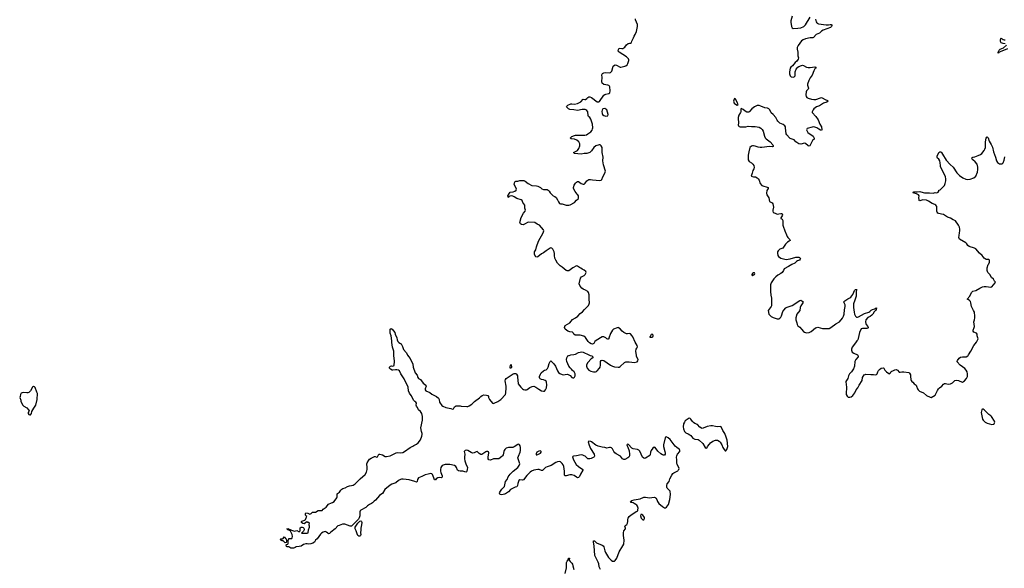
# Model space of a CAD drawing. Header units: inches. Extents: x 2294237 to 2473966, y 835830 to 1006981.
# Tile 6 of 77: x 2307058 to 2327874, y 915498 to 927095. Entities that reach past the tile are written whole.
import ezdxf

# ---------------------------------------------------------------- set-up
doc = ezdxf.new("R2010")
doc.units = ezdxf.units.IN
doc.header["$MEASUREMENT"] = 0
for name, color, linetype in [('C3901', 7, 'Continuous'), ('C3911', 7, 'Continuous'), ('C3912', 7, 'Continuous'), ('C3921', 7, 'Continuous'), ('C3922', 7, 'Continuous')]:
    doc.layers.add(name, color=color, linetype=linetype)

msp = doc.modelspace()

# ---------------------------------------------------------------- linework, layer by layer
at = {"layer": 'C3901', "color": 6, "elevation": 300}
msp.add_lwpolyline([(2307350, 919339), (2307330, 919324), (2307288, 919252), (2307250, 919218), (2307230, 919210), (2307210, 919208), (2307130, 919214), (2307090, 919201), (2307073, 919170), (2307067, 919133), (2307058, 919110), (2307081, 919050), (2307083, 919030), (2307116, 918956), (2307147, 918927), (2307206, 918890), (2307245, 918850), (2307258, 918830), (2307252, 918810), (2307236, 918790), (2307239, 918770), (2307252, 918750), (2307270, 918741), (2307290, 918742), (2307310, 918774), (2307318, 918810), (2307356, 918884), (2307397, 918950), (2307429, 919069), (2307433, 919190), (2307423, 919223), (2307383, 919323), (2307370, 919335)], close=True, dxfattribs=at)
at = {"layer": 'C3911', "color": 6, "elevation": 200}
for points in [[(2320000, 918041), (2319930, 918112), (2319910, 918121), (2319896, 918110), (2319899, 918090), (2319917, 918057), (2319940, 917980), (2319950, 917910), (2319947, 917873), (2319935, 917850), (2319913, 917830), (2319850, 917797), (2319830, 917796), (2319804, 917810), (2319760, 917870), (2319670, 917919), (2319641, 917941), (2319618, 917970), (2319590, 918022), (2319570, 918043), (2319550, 918050), (2319530, 918050), (2319470, 918040), (2319430, 918052), (2319370, 918059), (2319290, 918077), (2319241, 918101), (2319150, 918171), (2319130, 918179), (2319090, 918185), (2319075, 918170), (2319099, 918099), (2319128, 918030), (2319201, 917910), (2319208, 917870), (2319204, 917856), (2319196, 917845), (2319142, 917818), (2319110, 917810), (2319090, 917810), (2319070, 917814), (2319010, 917868), (2318990, 917879), (2318964, 917890), (2318930, 917894), (2318830, 917873), (2318768, 917872), (2318755, 917865), (2318748, 917852), (2318751, 917830), (2318766, 917790), (2318825, 917690), (2318869, 917649), (2318961, 917590), (2318963, 917570), (2318913, 917490), (2318890, 917439), (2318870, 917417), (2318850, 917413), (2318830, 917422), (2318780, 917460), (2318730, 917476), (2318690, 917473), (2318613, 917453), (2318590, 917456), (2318576, 917470), (2318577, 917550), (2318562, 917650), (2318550, 917683), (2318530, 917712), (2318490, 917747), (2318470, 917754), (2318430, 917752), (2318390, 917736), (2318291, 917669), (2318210, 917645), (2318176, 917630), (2318150, 917610), (2318110, 917566), (2318090, 917563), (2318044, 917584), (2318010, 917590), (2317925, 917570), (2317879, 917550), (2317852, 917530), (2317779, 917461), (2317710, 917370), (2317690, 917361), (2317630, 917365), (2317610, 917354), (2317587, 917293), (2317581, 917250), (2317570, 917224), (2317530, 917212), (2317461, 917179), (2317437, 917163), (2317390, 917113), (2317330, 917075), (2317310, 917066), (2317250, 917054), (2317218, 917058), (2317210, 917066), (2317201, 917090), (2317207, 917110), (2317250, 917173), (2317309, 917230), (2317330, 917330), (2317362, 917378), (2317388, 917430), (2317428, 917490), (2317447, 917510), (2317490, 917552), (2317587, 917630), (2317619, 917670), (2317629, 917709), (2317626, 917730), (2317595, 917810), (2317592, 917830), (2317601, 917870), (2317637, 917950), (2317647, 917990), (2317645, 918050), (2317636, 918090), (2317627, 918110), (2317610, 918121), (2317590, 918114), (2317514, 918066), (2317486, 918054), (2317451, 918049), (2317390, 918051), (2317344, 918036), (2317313, 918010), (2317300, 917990), (2317292, 917970), (2317280, 917900), (2317266, 917874), (2317250, 917860), (2317186, 917814), (2317170, 917809), (2317130, 917815), (2317072, 917812), (2317010, 917786), (2316979, 917790), (2316964, 917810), (2316962, 917850), (2316976, 917936), (2316970, 917962), (2316958, 917970), (2316930, 917969), (2316910, 917962), (2316830, 917906), (2316810, 917903), (2316770, 917923), (2316730, 917964), (2316710, 917959), (2316663, 917937), (2316630, 917934), (2316604, 917944), (2316530, 917986), (2316507, 917993), (2316474, 917990), (2316458, 917970), (2316468, 917908), (2316461, 917850), (2316462, 917810), (2316470, 917767), (2316489, 917709), (2316524, 917630), (2316521, 917590), (2316511, 917550), (2316501, 917539), (2316490, 917534), (2316430, 917550), (2316369, 917549), (2316337, 917557), (2316314, 917575), (2316291, 917631), (2316279, 917650), (2316250, 917669), (2316150, 917690), (2316050, 917691), (2315991, 917670), (2315973, 917650), (2315963, 917630), (2315957, 917590), (2315957, 917550), (2315963, 917523), (2315990, 917450), (2315990, 917430), (2315984, 917416), (2315970, 917408), (2315930, 917415), (2315896, 917410), (2315864, 917390), (2315850, 917366), (2315830, 917368), (2315816, 917410), (2315782, 917482), (2315770, 917496), (2315750, 917502), (2315695, 917485), (2315630, 917471), (2315561, 917439), (2315490, 917412), (2315470, 917378), (2315464, 917336), (2315450, 917320), (2315415, 917335), (2315290, 917368), (2315163, 917383), (2315130, 917381), (2315106, 917375), (2315070, 917353), (2315010, 917307), (2314926, 917274), (2314887, 917253), (2314779, 917161), (2314730, 917079), (2314690, 917058), (2314663, 917037), (2314583, 916937), (2314550, 916915), (2314520, 916880), (2314495, 916865), (2314450, 916848), (2314410, 916821), (2314374, 916786), (2314269, 916730), (2314255, 916710), (2314248, 916690), (2314249, 916610), (2314237, 916563), (2314221, 916539), (2314090, 916402), (2314070, 916391), (2314048, 916388), (2313930, 916431), (2313886, 916434), (2313810, 916406), (2313787, 916393), (2313730, 916330), (2313638, 916262), (2313610, 916232), (2313589, 916230), (2313570, 916241), (2313545, 916265), (2313515, 916275), (2313475, 916265), (2313438, 916242), (2313418, 916222), (2313350, 916122), (2313310, 916090), (2313290, 916053), (2313257, 916030), (2313210, 916013), (2313170, 916010), (2313139, 916019), (2313110, 916018), (2313061, 915999), (2313010, 915966), (2312970, 915958), (2312906, 915954), (2312880, 915940), (2312870, 915929), (2312850, 915922), (2312787, 915927), (2312750, 915949), (2312710, 915949), (2312700, 915960), (2312689, 915991), (2312698, 916002), (2312730, 916012), (2312737, 916023), (2312735, 916090), (2312738, 916102), (2312747, 916113), (2312748, 916130), (2312791, 916131), (2312813, 916127), (2312820, 916140), (2312824, 916170), (2312819, 916210), (2312782, 916282), (2312759, 916299), (2312726, 916310), (2312706, 916330), (2312730, 916338), (2312805, 916305), (2312866, 916286), (2312915, 916295), (2312970, 916272), (2312988, 916292), (2312989, 916351), (2313010, 916365), (2313030, 916366), (2313050, 916361), (2313065, 916350), (2313071, 916331), (2313071, 916310), (2313056, 916285), (2313030, 916258), (2313014, 916250), (2313022, 916242), (2313070, 916239), (2313090, 916244), (2313137, 916243), (2313154, 916246), (2313162, 916310), (2313188, 916370), (2313187, 916387), (2313178, 916410), (2313178, 916430), (2313186, 916450), (2313167, 916467), (2313148, 916468), (2313130, 916478), (2313070, 916438), (2313045, 916445), (2313018, 916470), (2313018, 916490), (2313023, 916497), (2313083, 916517), (2313098, 916530), (2313116, 916564), (2313126, 916590), (2313110, 916606), (2313102, 916630), (2313098, 916650), (2313108, 916670), (2313150, 916662), (2313190, 916642), (2313223, 916657), (2313250, 916682), (2313310, 916686), (2313370, 916717), (2313450, 916723), (2313473, 916747), (2313534, 916790), (2313590, 916856), (2313650, 916884), (2313670, 916888), (2313705, 916910), (2313766, 916990), (2313772, 917010), (2313770, 917072), (2313777, 917083), (2313822, 917110), (2313849, 917150), (2313869, 917170), (2313890, 917185), (2313940, 917200), (2313990, 917230), (2314030, 917245), (2314070, 917247), (2314110, 917259), (2314150, 917287), (2314256, 917390), (2314361, 917479), (2314387, 917530), (2314402, 917590), (2314405, 917630), (2314397, 917710), (2314403, 917730), (2314437, 917783), (2314457, 917803), (2314492, 917828), (2314561, 917859), (2314570, 917861), (2314610, 917851), (2314625, 917855), (2314650, 917911), (2314669, 917911), (2314730, 917894), (2314785, 917865), (2314810, 917862), (2314890, 917877), (2315020, 917940), (2315050, 917944), (2315110, 917940), (2315155, 917945), (2315195, 917965), (2315310, 918051), (2315370, 918077), (2315388, 918092), (2315450, 918124), (2315481, 918150), (2315530, 918216), (2315561, 918290), (2315569, 918330), (2315569, 918350), (2315550, 918388), (2315537, 918470), (2315575, 918630), (2315573, 918710), (2315560, 918770), (2315533, 918813), (2315491, 918851), (2315470, 918895), (2315444, 918924), (2315440, 918950), (2315444, 918990), (2315431, 919010), (2315410, 919023), (2315388, 919048), (2315334, 919150), (2315299, 919199), (2315280, 919250), (2315270, 919326), (2315261, 919350), (2315226, 919410), (2315184, 919504), (2315115, 919610), (2315086, 919670), (2315070, 919684), (2315034, 919694), (2315005, 919695), (2314950, 919687), (2314935, 919690), (2314894, 919710), (2314877, 919730), (2314878, 919750), (2314895, 919770), (2314917, 919777), (2314950, 919772), (2314974, 919786), (2314985, 919875), (2314968, 920000)], [(2315266, 920000), (2315278, 919978), (2315313, 919930), (2315367, 919810), (2315376, 919750), (2315421, 919630), (2315463, 919583), (2315473, 919530), (2315490, 919507), (2315530, 919490), (2315590, 919413), (2315646, 919370), (2315652, 919350), (2315631, 919290), (2315633, 919270), (2315646, 919250), (2315730, 919214), (2315770, 919178), (2315870, 919128), (2315913, 919093), (2315929, 919069), (2315935, 919010), (2315983, 918943), (2316003, 918923), (2316070, 918896), (2316170, 918878), (2316210, 918862), (2316230, 918870), (2316252, 918910), (2316270, 918926), (2316288, 918932), (2316370, 918931), (2316390, 918924), (2316510, 918917), (2316530, 918918), (2316564, 918930), (2316616, 918970), (2316670, 919027), (2316781, 919099), (2316810, 919131), (2316835, 919150), (2316870, 919162), (2316930, 919159), (2316955, 919150), (2316967, 919130), (2316971, 919110), (2316991, 919070), (2317051, 918991), (2317070, 918984), (2317090, 918987), (2317170, 919026), (2317230, 919070), (2317326, 919174), (2317336, 919210), (2317345, 919310), (2317342, 919350), (2317322, 919458), (2317327, 919490), (2317344, 919510), (2317426, 919570), (2317488, 919610), (2317510, 919617), (2317550, 919614), (2317564, 919604), (2317579, 919570), (2317585, 919545), (2317597, 919397), (2317654, 919330), (2317690, 919294), (2317710, 919280), (2317734, 919270), (2317770, 919271), (2317790, 919279), (2317843, 919317), (2317890, 919342), (2317930, 919348), (2317970, 919330), (2318030, 919288), (2318090, 919253), (2318130, 919241), (2318150, 919244), (2318177, 919270), (2318196, 919310), (2318204, 919376), (2318199, 919430), (2318191, 919451), (2318170, 919470), (2318130, 919483), (2318088, 919490), (2318062, 919502), (2318053, 919510), (2318047, 919530), (2318049, 919550), (2318070, 919605), (2318085, 919630), (2318130, 919673), (2318150, 919685), (2318190, 919697), (2318218, 919722), (2318232, 919748), (2318252, 919828), (2318270, 919871), (2318290, 919881), (2318310, 919866), (2318350, 919817), (2318383, 919770), (2318430, 919671), (2318450, 919639), (2318475, 919615), (2318530, 919594), (2318550, 919591), (2318630, 919599), (2318657, 919597), (2318694, 919574), (2318730, 919532), (2318750, 919522), (2318770, 919525), (2318790, 919542), (2318802, 919570), (2318802, 919610), (2318782, 919650), (2318742, 919682), (2318722, 919710), (2318694, 919734), (2318668, 919768), (2318624, 919870), (2318619, 919910), (2318625, 919950), (2318650, 919988), (2318670, 920000), (2318672, 920000)], [(2319117, 920000), (2319152, 919990), (2319172, 919970), (2319178, 919950), (2319174, 919946), (2319137, 919923), (2319068, 919852), (2319043, 919797), (2319040, 919770), (2319055, 919730), (2319089, 919689), (2319130, 919667), (2319190, 919650), (2319230, 919650), (2319250, 919656), (2319270, 919673), (2319313, 919730), (2319327, 919753), (2319337, 919790), (2319337, 919870), (2319354, 919890), (2319370, 919899), (2319410, 919892), (2319550, 919790), (2319590, 919769), (2319630, 919757), (2319710, 919752), (2319730, 919752), (2319750, 919761), (2319845, 919850), (2319870, 919863), (2319946, 919866), (2320000, 919858)], [(2320000, 916887), (2319989, 916890), (2319974, 916910), (2319999, 916930), (2320000, 916930)], [(2319338, 915470), (2319310, 915530), (2319299, 915590), (2319285, 915630), (2319215, 915770), (2319202, 915970), (2319187, 916053), (2319190, 916082), (2319210, 916077), (2319222, 916062), (2319256, 916036), (2319373, 915990), (2319395, 915975), (2319410, 915951), (2319428, 915870), (2319444, 915830), (2319508, 915728), (2319561, 915670), (2319590, 915650), (2319612, 915648), (2319630, 915652), (2319650, 915664), (2319684, 915710), (2319734, 915846), (2319810, 915970), (2319828, 916010), (2319839, 916090), (2319822, 916190), (2319822, 916250), (2319833, 916290), (2319863, 916330), (2319864, 916350), (2319856, 916370), (2319855, 916390), (2319872, 916410), (2319894, 916426), (2319906, 916450), (2319915, 916490), (2319916, 916544), (2319921, 916559), (2319943, 916590), (2319986, 916630), (2320000, 916639)], [(2318592, 915390), (2318618, 915510), (2318617, 915623), (2318629, 915650), (2318659, 915681), (2318664, 915710), (2318670, 915714), (2318682, 915710), (2318678, 915670), (2318699, 915639), (2318728, 915608), (2318743, 915583), (2318755, 915550), (2318771, 915470)]]:
    msp.add_lwpolyline(points, dxfattribs=at)
for points in [[(2317430, 919728), (2317428, 919748), (2317435, 919790), (2317450, 919805), (2317458, 919750), (2317450, 919729)], [(2318070, 917978), (2318030, 917975), (2317994, 917950), (2317985, 917935), (2317974, 917930), (2317974, 917910), (2317978, 917898), (2317990, 917894), (2318010, 917902), (2318066, 917930), (2318086, 917950), (2318086, 917970)], [(2314230, 916179), (2314210, 916189), (2314190, 916224), (2314172, 916288), (2314151, 916330), (2314147, 916350), (2314151, 916370), (2314207, 916453), (2314247, 916493), (2314270, 916500), (2314285, 916490), (2314290, 916470), (2314284, 916416), (2314267, 916350), (2314271, 916310), (2314262, 916250), (2314267, 916210), (2314261, 916190), (2314250, 916179)], [(2312670, 916038), (2312630, 916079), (2312610, 916077), (2312579, 916090), (2312570, 916112), (2312581, 916119), (2312617, 916123), (2312628, 916130), (2312650, 916162), (2312683, 916123), (2312702, 916110), (2312702, 916070), (2312690, 916046)]]:
    msp.add_lwpolyline(points, close=True, dxfattribs=at)
at = {"layer": 'C3912', "color": 6, "elevation": 200}
for points in [[(2320000, 920418), (2319970, 920456), (2319950, 920461), (2319910, 920455), (2319890, 920458), (2319830, 920480), (2319792, 920510), (2319750, 920562), (2319721, 920581), (2319710, 920586), (2319690, 920585), (2319610, 920553), (2319590, 920534), (2319550, 920459), (2319516, 920364), (2319510, 920352), (2319497, 920343), (2319490, 920340), (2319470, 920350), (2319450, 920370), (2319411, 920391), (2319370, 920388), (2319244, 920316), (2319219, 920290), (2319193, 920247), (2319170, 920236), (2319140, 920240), (2319104, 920264), (2319075, 920295), (2319018, 920378), (2318984, 920404), (2318910, 920424), (2318830, 920424), (2318802, 920430), (2318773, 920450), (2318758, 920478), (2318747, 920487), (2318690, 920495), (2318644, 920510), (2318592, 920552), (2318582, 920570), (2318579, 920590), (2318581, 920610), (2318591, 920629), (2318690, 920688), (2318745, 920755), (2318810, 920793), (2318860, 920830), (2318910, 920884), (2318958, 920922), (2319000, 920970), (2319057, 921023), (2319083, 921057), (2319100, 921090), (2319102, 921110), (2319095, 921185), (2319096, 921276), (2319086, 921330), (2319070, 921350), (2319021, 921381), (2318970, 921402), (2318942, 921422), (2318910, 921463), (2318888, 921510), (2318913, 921630), (2318937, 921663), (2318990, 921685), (2319010, 921707), (2319033, 921750), (2319029, 921769), (2318990, 921802), (2318950, 921819), (2318922, 921842), (2318890, 921856), (2318850, 921885), (2318830, 921889), (2318749, 921851), (2318670, 921789), (2318630, 921784), (2318609, 921790), (2318530, 921864), (2318484, 921890), (2318429, 921950), (2318390, 922014), (2318375, 922055), (2318365, 922110), (2318366, 922150), (2318356, 922190), (2318330, 922245), (2318310, 922268), (2318290, 922272), (2318270, 922265), (2318187, 922210), (2318130, 922165), (2318090, 922143), (2318010, 922083), (2317990, 922076), (2317970, 922083), (2317945, 922130), (2317939, 922170), (2317942, 922190), (2317970, 922230), (2317986, 922294), (2318026, 922414), (2318126, 922590), (2318137, 922630), (2318131, 922651), (2318051, 922750), (2317995, 922775), (2317950, 922806), (2317810, 922816), (2317730, 922770), (2317700, 922760), (2317670, 922764), (2317643, 922783), (2317633, 922810), (2317663, 922917), (2317710, 923006), (2317743, 923050), (2317749, 923070), (2317739, 923110), (2317735, 923175), (2317694, 923230), (2317679, 923270), (2317662, 923290), (2317570, 923318), (2317510, 923354), (2317484, 923364), (2317450, 923369), (2317417, 923363), (2317393, 923350), (2317390, 923338), (2317383, 923343), (2317380, 923370), (2317410, 923430), (2317429, 923451), (2317490, 923458), (2317525, 923470), (2317555, 923490), (2317559, 923510), (2317549, 923550), (2317514, 923614), (2317517, 923650), (2317530, 923675), (2317550, 923685), (2317590, 923685), (2317630, 923694), (2317713, 923693), (2317742, 923682), (2317806, 923630), (2317889, 923590), (2317983, 923583), (2318010, 923576), (2318067, 923550), (2318099, 923519), (2318130, 923504), (2318210, 923503), (2318230, 923491), (2318250, 923471), (2318276, 923436), (2318336, 923375), (2318370, 923357), (2318397, 923337), (2318429, 923290), (2318450, 923242), (2318472, 923212), (2318490, 923203), (2318530, 923201), (2318610, 923175), (2318670, 923173), (2318699, 923181), (2318789, 923231), (2318830, 923281), (2318865, 923310), (2318870, 923322), (2318869, 923370), (2318859, 923390), (2318847, 923410), (2318801, 923461), (2318766, 923530), (2318765, 923550), (2318782, 923598), (2318810, 923642), (2318830, 923663), (2318850, 923672), (2318870, 923674), (2318930, 923630), (2318970, 923617), (2318990, 923619), (2319010, 923636), (2319051, 923689), (2319090, 923714), (2319125, 923715), (2319168, 923708), (2319245, 923705), (2319310, 923697), (2319350, 923701), (2319365, 923715), (2319384, 923770), (2319432, 923850), (2319443, 923890), (2319402, 924030), (2319386, 924110), (2319392, 924190), (2319372, 924290), (2319374, 924390), (2319352, 924430), (2319330, 924447), (2319310, 924448), (2319239, 924430), (2319196, 924390), (2319150, 924321), (2319110, 924289), (2319070, 924275), (2319050, 924270), (2318990, 924267), (2318929, 924251), (2318790, 924270), (2318769, 924290), (2318848, 924332), (2318879, 924370), (2318901, 924430), (2318899, 924470), (2318879, 924510), (2318835, 924550), (2318790, 924567), (2318714, 924574), (2318696, 924590), (2318730, 924625), (2318790, 924647), (2318810, 924651), (2319004, 924656), (2319038, 924662), (2319070, 924680), (2319130, 924726), (2319158, 924762), (2319171, 924789), (2319175, 924810), (2319166, 924890), (2319130, 924995), (2319110, 925026), (2319087, 925050), (2319077, 925070), (2319067, 925150), (2319050, 925177), (2319030, 925191), (2319010, 925197), (2318950, 925194), (2318850, 925177), (2318771, 925191), (2318690, 925195), (2318658, 925210), (2318638, 925230), (2318621, 925250), (2318623, 925270), (2318650, 925288), (2318710, 925315), (2318730, 925319), (2318790, 925308), (2318850, 925325), (2318921, 925359), (2318970, 925412), (2319006, 925406), (2319021, 925410), (2319050, 925430), (2319070, 925453), (2319090, 925464), (2319110, 925464), (2319150, 925452), (2319270, 925362), (2319290, 925358), (2319300, 925360), (2319313, 925367), (2319410, 925499), (2319426, 925514), (2319450, 925524), (2319510, 925533), (2319534, 925550), (2319543, 925590), (2319533, 925673), (2319527, 925690), (2319510, 925705), (2319495, 925710), (2319406, 925726), (2319371, 925751), (2319363, 925790), (2319370, 925870), (2319368, 925932), (2319383, 925957), (2319408, 925972), (2319450, 925981), (2319530, 925973), (2319550, 925979), (2319577, 926010), (2319606, 926114), (2319630, 926135), (2319650, 926138), (2319674, 926134), (2319750, 926095), (2319770, 926094), (2319849, 926110), (2319870, 926118), (2319898, 926142), (2319918, 926170), (2319939, 926230), (2319939, 926250), (2319929, 926270), (2319887, 926310), (2319730, 926410), (2319713, 926430), (2319717, 926463), (2319730, 926493), (2319790, 926483), (2319810, 926487), (2319850, 926514), (2319890, 926563), (2319924, 926590), (2319950, 926599), (2319970, 926600), (2319990, 926611), (2320000, 926639)], [(2314968, 920000), (2314967, 920010), (2314970, 920090), (2314938, 920170), (2314927, 920270), (2314927, 920310), (2314910, 920410), (2314888, 920470), (2314890, 920550), (2314909, 920570), (2314930, 920556), (2314990, 920482), (2314996, 920450), (2315030, 920372), (2315035, 920330), (2315054, 920290), (2315071, 920270), (2315112, 920252), (2315122, 920242), (2315150, 920187), (2315170, 920121), (2315230, 920062), (2315266, 920000)], [(2318672, 920000), (2318710, 920010), (2318770, 920016), (2318810, 920026), (2318870, 920057), (2318909, 920070), (2318934, 920074), (2318970, 920070), (2319088, 920008), (2319117, 920000)]]:
    msp.add_lwpolyline(points, dxfattribs=at)
msp.add_lwpolyline([(2319430, 925216), (2319390, 925209), (2319370, 925184), (2319365, 925155), (2319369, 925110), (2319381, 925090), (2319407, 925067), (2319430, 925060), (2319450, 925057), (2319490, 925066), (2319502, 925090), (2319470, 925189), (2319450, 925207)], close=True, dxfattribs=at)
at = {"layer": 'C3921', "color": 6, "elevation": 200}
for points in [[(2320000, 919858), (2320050, 919850), (2320110, 919865), (2320130, 919885), (2320135, 919910), (2320099, 919979), (2320096, 920000)], [(2324777, 920000), (2324786, 919990), (2324788, 919970), (2324733, 919910), (2324715, 919870), (2324706, 919770), (2324687, 919713), (2324646, 919654), (2324603, 919610), (2324583, 919570), (2324564, 919510), (2324522, 919450), (2324522, 919430), (2324532, 919390), (2324539, 919321), (2324530, 919190), (2324533, 919170), (2324550, 919135), (2324570, 919117), (2324610, 919114), (2324637, 919123), (2324670, 919151), (2324712, 919210), (2324744, 919270), (2324779, 919310), (2324809, 919370), (2324869, 919470), (2324878, 919530), (2324914, 919586), (2324930, 919596), (2324950, 919600), (2325050, 919594), (2325110, 919598), (2325150, 919591), (2325170, 919595), (2325189, 919611), (2325198, 919650), (2325218, 919682), (2325237, 919703), (2325270, 919730), (2325310, 919734), (2325330, 919726), (2325351, 919690), (2325387, 919650), (2325430, 919616), (2325448, 919612), (2325468, 919630), (2325475, 919650), (2325493, 919667), (2325530, 919677), (2325563, 919697), (2325590, 919704), (2325619, 919690), (2325650, 919643), (2325670, 919641), (2325709, 919651), (2325749, 919651), (2325855, 919635), (2325870, 919624), (2325888, 919588), (2325894, 919550), (2325896, 919490), (2325902, 919470), (2325916, 919450), (2325943, 919430), (2325970, 919399), (2326008, 919368), (2326019, 919350), (2326041, 919290), (2326053, 919270), (2326084, 919244), (2326167, 919207), (2326230, 919149), (2326310, 919114), (2326330, 919111), (2326410, 919156), (2326430, 919183), (2326463, 919257), (2326484, 919290), (2326503, 919310), (2326554, 919346), (2326590, 919390), (2326610, 919402), (2326630, 919408), (2326690, 919394), (2326739, 919401), (2326781, 919419), (2326830, 919466), (2326870, 919476), (2326905, 919465), (2326931, 919451), (2326990, 919436), (2327010, 919445), (2327030, 919461), (2327076, 919510), (2327096, 919550), (2327099, 919570), (2327099, 919610), (2327090, 919650), (2327067, 919690), (2327039, 919719), (2326939, 919790), (2326881, 919861), (2326877, 919870), (2326882, 919890), (2326922, 919938), (2326950, 919961), (2326990, 919971), (2327070, 919969), (2327102, 919990), (2327111, 920000)], [(2320000, 916930), (2320050, 916949), (2320175, 916965), (2320250, 917002), (2320290, 917001), (2320372, 916988), (2320470, 917001), (2320490, 916996), (2320510, 916981), (2320528, 916950), (2320542, 916910), (2320570, 916870), (2320650, 916802), (2320690, 916778), (2320710, 916778), (2320730, 916791), (2320772, 916848), (2320802, 916950), (2320816, 917056), (2320807, 917127), (2320792, 917150), (2320749, 917190), (2320737, 917210), (2320738, 917250), (2320750, 917286), (2320786, 917334), (2320800, 917390), (2320844, 917470), (2320870, 917503), (2320890, 917519), (2320970, 917561), (2320981, 917570), (2320992, 917590), (2320998, 917610), (2320995, 917630), (2320958, 917690), (2320948, 917728), (2320951, 917790), (2320945, 917850), (2320950, 917875), (2320967, 917913), (2321013, 917967), (2321015, 917990), (2321010, 918010), (2321000, 918020), (2320950, 918052), (2320919, 918079), (2320810, 918224), (2320770, 918257), (2320725, 918275), (2320709, 918271), (2320702, 918258), (2320672, 918110), (2320672, 918070), (2320699, 917970), (2320705, 917930), (2320704, 917910), (2320690, 917892), (2320670, 917891), (2320650, 917898), (2320610, 917919), (2320550, 917974), (2320490, 918050), (2320470, 918058), (2320441, 918039), (2320405, 917990), (2320392, 917950), (2320384, 917896), (2320377, 917883), (2320290, 917825), (2320270, 917818), (2320250, 917824), (2320226, 917846), (2320170, 917972), (2320150, 917997), (2320122, 918010), (2320025, 918025), (2320000, 918040), (2320000, 918041)], [(2320000, 916639), (2320090, 916696), (2320114, 916706), (2320124, 916716), (2320129, 916731), (2320132, 916770), (2320117, 916810), (2320104, 916830), (2320083, 916850), (2320050, 916870), (2320030, 916880), (2320000, 916887)]]:
    msp.add_lwpolyline(points, dxfattribs=at)
for points in [[(2327410, 918864), (2327402, 918858), (2327396, 918850), (2327384, 918790), (2327413, 918650), (2327427, 918627), (2327470, 918587), (2327510, 918563), (2327610, 918541), (2327650, 918545), (2327658, 918550), (2327670, 918574), (2327674, 918590), (2327670, 918606), (2327604, 918704), (2327590, 918719), (2327547, 918747), (2327473, 918830), (2327450, 918849), (2327430, 918861)], [(2321210, 918669), (2321190, 918661), (2321130, 918613), (2321110, 918590), (2321090, 918550), (2321083, 918490), (2321089, 918449), (2321111, 918390), (2321142, 918362), (2321190, 918342), (2321223, 918323), (2321245, 918305), (2321290, 918251), (2321302, 918242), (2321330, 918230), (2321399, 918219), (2321425, 918205), (2321498, 918138), (2321550, 918051), (2321570, 918038), (2321590, 918051), (2321599, 918070), (2321639, 918121), (2321665, 918150), (2321710, 918184), (2321770, 918208), (2321808, 918208), (2321845, 918185), (2321864, 918164), (2321900, 918110), (2321922, 918050), (2321950, 918007), (2321970, 917982), (2321990, 917981), (2322010, 918011), (2322028, 918070), (2322014, 918210), (2321997, 918270), (2321965, 918350), (2321924, 918410), (2321887, 918487), (2321870, 918496), (2321810, 918490), (2321770, 918493), (2321708, 918508), (2321670, 918513), (2321590, 918499), (2321510, 918459), (2321490, 918456), (2321470, 918461), (2321440, 918480), (2321390, 918538), (2321330, 918561), (2321300, 918580), (2321281, 918601), (2321250, 918649), (2321230, 918667)], [(2320210, 916639), (2320190, 916638), (2320184, 916610), (2320200, 916560), (2320230, 916521), (2320250, 916522), (2320262, 916538), (2320264, 916550), (2320264, 916570), (2320256, 916590), (2320230, 916624)]]:
    msp.add_lwpolyline(points, close=True, dxfattribs=at)
at = {"layer": 'C3922', "color": 6, "elevation": 200}
for points in [[(2323386, 927170), (2323360, 927070), (2323360, 927040), (2323373, 926953), (2323390, 926922), (2323410, 926910), (2323510, 926913), (2323570, 926924), (2323636, 926950), (2323670, 926983), (2323770, 927149)], [(2320000, 926639), (2320011, 926670), (2320037, 926710), (2320049, 926750), (2320070, 926781), (2320097, 926843), (2320122, 926950), (2320119, 926990), (2320080, 927090), (2320076, 927110)], [(2323886, 927106), (2323899, 927050), (2323909, 927029), (2323919, 927019), (2323947, 927007), (2324110, 926983), (2324156, 926984), (2324194, 926994), (2324215, 926995), (2324227, 926987), (2324228, 926970), (2324219, 926950), (2324198, 926930), (2324046, 926874), (2324012, 926850), (2323970, 926808), (2323930, 926797), (2323898, 926782), (2323840, 926720), (2323826, 926714), (2323770, 926713), (2323671, 926689), (2323621, 926670), (2323590, 926646), (2323515, 926550), (2323496, 926510), (2323494, 926470), (2323506, 926410), (2323510, 926330), (2323520, 926290), (2323517, 926263), (2323486, 926215), (2323450, 926189), (2323397, 926123), (2323358, 926090), (2323348, 926070), (2323333, 925990), (2323333, 925950), (2323350, 925905), (2323370, 925888), (2323410, 925882), (2323431, 925889), (2323450, 925910), (2323454, 925990), (2323472, 926048), (2323507, 926093), (2323530, 926108), (2323589, 926130), (2323610, 926133), (2323631, 926130), (2323695, 926095), (2323730, 926085), (2323770, 926085), (2323870, 926100), (2323893, 926093), (2323895, 926090), (2323883, 926070), (2323866, 926054), (2323844, 926016), (2323810, 925925), (2323770, 925867), (2323744, 925810), (2323717, 925730), (2323716, 925710), (2323734, 925646), (2323730, 925630), (2323692, 925590), (2323683, 925570), (2323675, 925510), (2323683, 925470), (2323701, 925450), (2323730, 925436), (2323796, 925416), (2323848, 925408), (2323890, 925410), (2323990, 925445), (2324010, 925449), (2324026, 925446), (2324088, 925408), (2324139, 925390), (2324150, 925370), (2324122, 925350), (2324050, 925330), (2323968, 925272), (2323902, 925250), (2323848, 925210), (2323831, 925190), (2323811, 925150), (2323811, 925130), (2323891, 925050), (2323936, 924977), (2323974, 924890), (2324007, 924830), (2324018, 924770), (2324010, 924754), (2323990, 924757), (2323950, 924779), (2323909, 924810), (2323870, 924824), (2323832, 924828), (2323810, 924825), (2323708, 924792), (2323698, 924782), (2323694, 924770), (2323697, 924750), (2323722, 924710), (2323830, 924630), (2323856, 924590), (2323851, 924570), (2323821, 924538), (2323761, 924430), (2323750, 924422), (2323730, 924430), (2323670, 924479), (2323650, 924487), (2323570, 924467), (2323530, 924473), (2323467, 924510), (2323430, 924552), (2323410, 924564), (2323350, 924583), (2323330, 924597), (2323279, 924659), (2323265, 924685), (2323251, 924810), (2323245, 924830), (2323232, 924852), (2323198, 924878), (2323130, 924911), (2323087, 924947), (2323070, 924970), (2323045, 925025), (2322990, 925089), (2322946, 925126), (2322918, 925190), (2322898, 925210), (2322870, 925224), (2322810, 925231), (2322730, 925270), (2322690, 925282), (2322650, 925282), (2322590, 925256), (2322535, 925210), (2322490, 925157), (2322470, 925143), (2322450, 925141), (2322430, 925143), (2322398, 925158), (2322350, 925199), (2322310, 925218), (2322302, 925198), (2322301, 925150), (2322296, 925130), (2322261, 925079), (2322246, 925030), (2322247, 924990), (2322256, 924930), (2322256, 924910), (2322247, 924870), (2322256, 924850), (2322270, 924836), (2322291, 924831), (2322350, 924828), (2322410, 924833), (2322457, 924843), (2322530, 924834), (2322610, 924837), (2322690, 924820), (2322730, 924803), (2322756, 924776), (2322777, 924737), (2322803, 924630), (2322818, 924598), (2322837, 924577), (2322924, 924510), (2322979, 924450), (2322991, 924430), (2322985, 924415), (2322971, 924409), (2322910, 924412), (2322750, 924392), (2322710, 924392), (2322670, 924398), (2322605, 924425), (2322570, 924432), (2322550, 924430), (2322530, 924421), (2322493, 924390), (2322470, 924302), (2322459, 924230), (2322456, 924176), (2322462, 924130), (2322479, 924099), (2322530, 924070), (2322561, 924041), (2322579, 924010), (2322586, 923970), (2322578, 923942), (2322558, 923910), (2322545, 923850), (2322528, 923808), (2322526, 923790), (2322570, 923773), (2322611, 923770), (2322650, 923750), (2322670, 923731), (2322690, 923701), (2322715, 923630), (2322750, 923593), (2322881, 923550), (2322882, 923530), (2322856, 923484), (2322846, 923430), (2322857, 923390), (2322894, 923330), (2322911, 923251), (2322967, 923227), (2322982, 923202), (2322992, 923130), (2322979, 923070), (2322979, 923050), (2322990, 923018), (2323030, 923008), (2323070, 922987), (2323110, 922990), (2323150, 923000), (2323170, 922998), (2323181, 922990), (2323184, 922970), (2323179, 922950), (2323152, 922910), (2323151, 922891), (2323176, 922876), (2323192, 922852), (2323193, 922750), (2323197, 922730), (2323234, 922630), (2323272, 922550), (2323284, 922510), (2323297, 922490), (2323340, 922450), (2323345, 922430), (2323326, 922410), (2323290, 922390), (2323248, 922350), (2323190, 922265), (2323130, 922243), (2323090, 922210), (2323081, 922190), (2323077, 922163), (2323089, 922110), (2323100, 922090), (2323150, 922052), (2323265, 922025), (2323350, 922040), (2323470, 922078), (2323530, 922075), (2323547, 922067), (2323563, 922050), (2323558, 922030), (2323542, 922010), (2323504, 921996), (2323479, 921981), (2323449, 921950), (2323380, 921920), (2323310, 921876), (2323221, 921830), (2323205, 921790), (2323176, 921750), (2323153, 921730), (2323085, 921695), (2323041, 921659), (2323002, 921618), (2322945, 921535), (2322931, 921489), (2322930, 921350), (2322939, 921270), (2322953, 921210), (2322953, 921050), (2322947, 921030), (2322901, 920979), (2322882, 920950), (2322897, 920870), (2322944, 920824), (2322990, 920797), (2323070, 920770), (2323110, 920775), (2323130, 920785), (2323150, 920804), (2323165, 920835), (2323193, 920927), (2323210, 920953), (2323256, 921004), (2323281, 921019), (2323350, 921037), (2323390, 921052), (2323550, 921160), (2323570, 921163), (2323594, 921154), (2323615, 921135), (2323619, 921130), (2323618, 921110), (2323570, 921045), (2323559, 921010), (2323550, 920950), (2323488, 920870), (2323466, 920790), (2323469, 920750), (2323487, 920690), (2323493, 920653), (2323510, 920621), (2323550, 920596), (2323586, 920550), (2323630, 920506), (2323651, 920490), (2323690, 920478), (2323750, 920486), (2323790, 920502), (2323881, 920579), (2323910, 920592), (2323933, 920593), (2324030, 920566), (2324144, 920564), (2324170, 920568), (2324210, 920586), (2324315, 920665), (2324390, 920706), (2324450, 920783), (2324475, 920830), (2324488, 920870), (2324496, 920964), (2324510, 921031), (2324508, 921070), (2324487, 921110), (2324483, 921130), (2324503, 921150), (2324567, 921193), (2324610, 921215), (2324630, 921233), (2324672, 921288), (2324690, 921337), (2324710, 921368), (2324730, 921392), (2324747, 921393), (2324750, 921402), (2324752, 921392), (2324743, 921337), (2324743, 921250), (2324717, 921163), (2324689, 921090), (2324685, 921055), (2324685, 921010), (2324697, 920910), (2324706, 920870), (2324730, 920826), (2324750, 920809), (2324770, 920807), (2324790, 920812), (2324918, 920882), (2325010, 920915), (2325030, 920927), (2325063, 920957), (2325089, 920971), (2325137, 920983), (2325150, 920996), (2325162, 920998), (2325170, 921007), (2325175, 920995), (2325166, 920970), (2325152, 920950), (2325121, 920919), (2325094, 920870), (2325074, 920846), (2325039, 920821), (2324990, 920799), (2324950, 920750), (2324940, 920710), (2324944, 920670), (2324956, 920650), (2324992, 920610), (2324998, 920590), (2324995, 920585), (2324986, 920574), (2324970, 920568), (2324873, 920567), (2324850, 920561), (2324814, 920486), (2324787, 920353), (2324776, 920330), (2324754, 920306), (2324730, 920267), (2324656, 920170), (2324650, 920154), (2324644, 920130), (2324646, 920110), (2324661, 920070), (2324690, 920044), (2324768, 920010), (2324777, 920000)], [(2327940, 926480), (2327786, 926414), (2327760, 926400), (2327750, 926386), (2327744, 926384), (2327735, 926390), (2327746, 926394), (2327747, 926410), (2327768, 926450), (2327788, 926470), (2327857, 926503), (2327922, 926558)], [(2327890, 926586), (2327850, 926592), (2327808, 926608), (2327793, 926633), (2327793, 926667), (2327802, 926698), (2327810, 926704), (2327850, 926674), (2327870, 926669), (2327890, 926671)], [(2327111, 920000), (2327120, 920010), (2327168, 920090), (2327228, 920210), (2327283, 920277), (2327319, 920350), (2327303, 920410), (2327304, 920450), (2327289, 920470), (2327231, 920491), (2327217, 920510), (2327218, 920530), (2327240, 920590), (2327242, 920610), (2327230, 920710), (2327242, 920750), (2327248, 920790), (2327250, 920830), (2327244, 920910), (2327226, 920950), (2327178, 921030), (2327167, 921110), (2327157, 921137), (2327138, 921158), (2327114, 921170), (2327089, 921190), (2327144, 921250), (2327184, 921330), (2327210, 921359), (2327270, 921372), (2327357, 921423), (2327410, 921445), (2327450, 921452), (2327488, 921452), (2327590, 921443), (2327609, 921450), (2327681, 921530), (2327685, 921550), (2327668, 921568), (2327643, 921610), (2327605, 921645), (2327570, 921707), (2327528, 921750), (2327511, 921790), (2327510, 921852), (2327530, 921922), (2327544, 921936), (2327562, 921970), (2327562, 922010), (2327544, 922024), (2327490, 922026), (2327470, 922038), (2327450, 922055), (2327406, 922110), (2327350, 922159), (2327270, 922248), (2327244, 922264), (2327130, 922304), (2327103, 922323), (2327079, 922359), (2327058, 922378), (2326930, 922454), (2326917, 922470), (2326914, 922490), (2326922, 922530), (2326926, 922590), (2326937, 922630), (2326937, 922670), (2326925, 922710), (2326904, 922750), (2326840, 922840), (2326829, 922849), (2326790, 922864), (2326739, 922899), (2326670, 922921), (2326590, 922974), (2326550, 922987), (2326490, 922997), (2326468, 923008), (2326452, 923030), (2326446, 923050), (2326450, 923110), (2326446, 923146), (2326430, 923174), (2326409, 923189), (2326350, 923212), (2326270, 923262), (2326230, 923281), (2326150, 923285), (2326088, 923268), (2326076, 923276), (2326071, 923291), (2326068, 923332), (2326071, 923370), (2326061, 923390), (2326015, 923415), (2325953, 923430), (2325945, 923450), (2325965, 923455), (2325990, 923458), (2326030, 923453), (2326090, 923461), (2326160, 923440), (2326190, 923436), (2326290, 923436), (2326370, 923426), (2326410, 923439), (2326450, 923437), (2326479, 923450), (2326489, 923470), (2326489, 923490), (2326518, 923502), (2326562, 923538), (2326609, 923590), (2326626, 923630), (2326639, 923690), (2326640, 923730), (2326628, 923770), (2326528, 923990), (2326522, 924010), (2326520, 924070), (2326510, 924110), (2326487, 924147), (2326462, 924170), (2326454, 924190), (2326458, 924210), (2326492, 924288), (2326510, 924303), (2326530, 924301), (2326550, 924287), (2326566, 924250), (2326648, 924128), (2326730, 924036), (2326795, 923975), (2326870, 923860), (2326930, 923799), (2327001, 923750), (2327061, 923721), (2327097, 923717), (2327150, 923722), (2327227, 923750), (2327271, 923790), (2327308, 923870), (2327318, 923930), (2327317, 923977), (2327299, 924039), (2327259, 924090), (2327208, 924130), (2327194, 924150), (2327188, 924172), (2327209, 924190), (2327250, 924198), (2327319, 924221), (2327370, 924248), (2327400, 924270), (2327450, 924328), (2327464, 924356), (2327474, 924390), (2327479, 924510), (2327490, 924590), (2327505, 924615), (2327510, 924617), (2327530, 924601), (2327552, 924530), (2327596, 924456), (2327622, 924402), (2327645, 924305), (2327687, 924190), (2327707, 924110), (2327730, 924078), (2327750, 924061), (2327774, 924050), (2327810, 924047), (2327830, 924051), (2327850, 924071), (2327873, 924127), (2327885, 924195)], [(2320096, 920000), (2320082, 920090), (2320089, 920130), (2320104, 920150), (2320117, 920183), (2320115, 920210), (2320070, 920275), (2320023, 920390), (2320000, 920418)]]:
    msp.add_lwpolyline(points, dxfattribs=at)
for points in [[(2322170, 925426), (2322164, 925416), (2322151, 925370), (2322163, 925330), (2322190, 925307), (2322230, 925291), (2322246, 925294), (2322230, 925354), (2322190, 925418)], [(2322590, 921742), (2322570, 921741), (2322551, 921730), (2322536, 921710), (2322534, 921694), (2322550, 921691), (2322570, 921699), (2322590, 921712), (2322597, 921730)], [(2320430, 920449), (2320410, 920439), (2320385, 920395), (2320374, 920390), (2320390, 920382), (2320430, 920383), (2320442, 920390), (2320452, 920410), (2320449, 920430)]]:
    msp.add_lwpolyline(points, close=True, dxfattribs=at)

doc.saveas('drawing.dxf')
